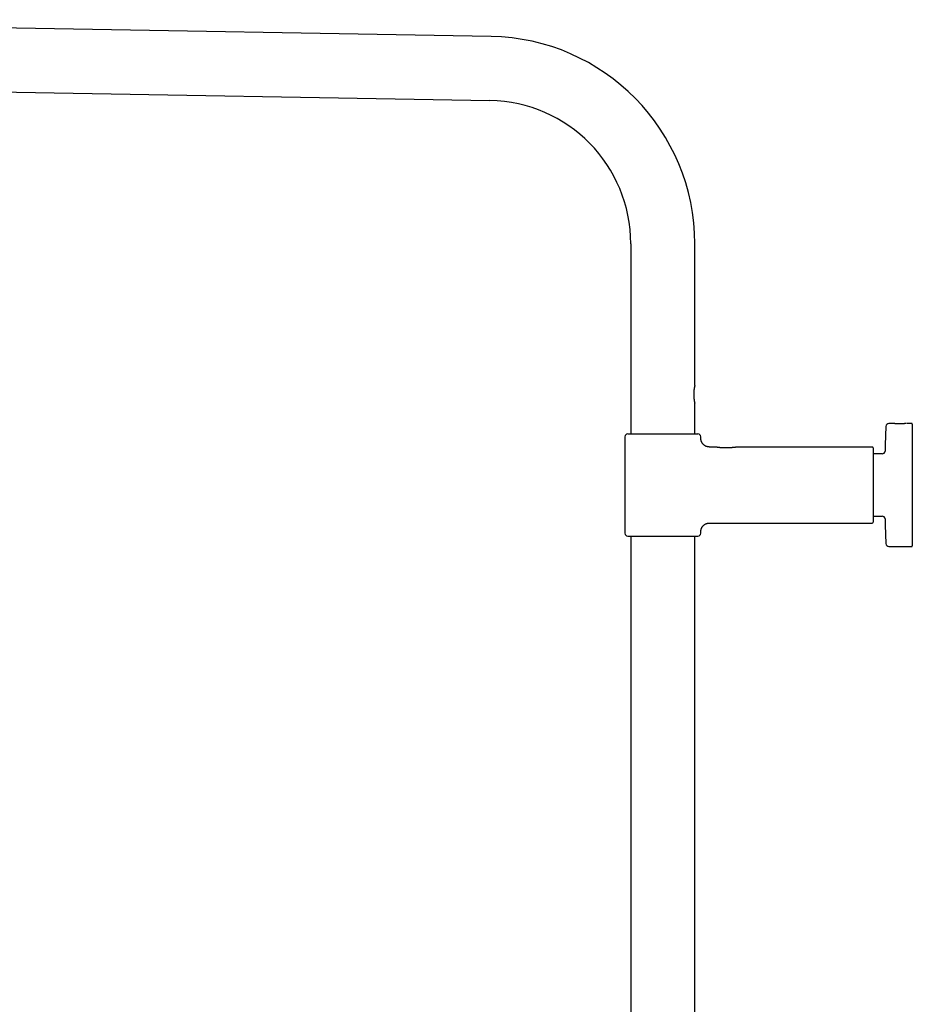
# Model space of a CAD drawing. Header units: millimetres. Extents: x 8 to 1762, y 12 to 2705.
# Tile 56 of 115: x 334 to 640, y 2364 to 2701. Entities that reach past the tile are written whole.
import ezdxf

# ---------------------------------------------------------------- set-up
doc = ezdxf.new("R2010")
doc.units = ezdxf.units.MM

msp = doc.modelspace()

# ---------------------------------------------------------------- linework, layer by layer
at = {"color": 7, "linetype": 'Continuous', "lineweight": 30}
for p, q in [((495.73, 2694.92), (167.14, 2700.66)), ((166.75, 2678.76), (495.35, 2673.02)), ((543.55, 2623.98), (543.55, 2558.98)), ((565.45, 2575.48), (565.45, 2623.98)), ((565.45, 2558.98), (565.45, 2569.48)), ((633.48, 2562.5), (631.84, 2562.49)), ((633.48, 2562.5), (633.47, 2562.5)), ((639.6, 2562.56), (638.12, 2562.54)), ((638.12, 2562.54), (638.12, 2562.54)), ((639.9, 2562.26), (639.9, 2520.7)), ((541.5, 2557.98), (541.5, 2524.98)), ((542.5, 2558.98), (566.5, 2558.98)), ((567.5, 2557.48), (567.5, 2557.98)), ((572.35, 2554.48), (570.5, 2554.48)), ((626.2, 2554.48), (580.27, 2554.48)), ((626.5, 2554.18), (626.5, 2528.78)), ((629.55, 2552.13), (626.5, 2552.13)), ((626.5, 2530.83), (629.55, 2530.83)), ((570.5, 2528.48), (626.2, 2528.48)), ((542.5, 2523.98), (566.5, 2523.98)), ((543.55, 2523.98), (543.55, 2108.98)), ((565.45, 2108.86), (565.45, 2523.98)), ((567.5, 2524.98), (567.5, 2525.48)), ((631.84, 2520.46), (639.6, 2520.4))]:
    msp.add_line(p, q, dxfattribs=at)
for centre, radius, start, end in [((494.5, 2623.98), 70.95, 0, 89), ((494.5, 2623.98), 49.05, 0, 89), ((1071.65, 2541.48), 441.25, 177.3946, 178.4905), ((631.85, 2561.49), 1, 90.5, 177.3946), ((639.6, 2562.26), 0.3, 0, 90.5), ((542.5, 2557.98), 1, 90, 180), ((566.5, 2557.98), 1, 0, 90), ((626.2, 2554.18), 0.3, 0, 90), ((629.55, 2553.13), 1, 270, 358.4905), ((629.55, 2529.83), 1, 1.5095, 90), ((1071.65, 2541.48), 441.25, 181.5095, 182.6054), ((626.2, 2528.78), 0.3, 270, 0), ((542.5, 2524.98), 1, 180, 270), ((566.5, 2524.98), 1, 270, 0), ((631.85, 2521.46), 1, 182.6054, 269.5), ((639.6, 2520.7), 0.3, 269.5, 0)]:
    msp.add_arc(centre, radius, start, end, dxfattribs=at)
for points, knots in [([(565.3, 2574.87), (565.29, 2574.81), (565.26, 2574.67), (565.23, 2574.44), (565.19, 2574.17), (565.16, 2573.87), (565.13, 2573.58), (565.11, 2573.31), (565.1, 2573.01), (565.09, 2572.67), (565.09, 2572.29), (565.1, 2571.91), (565.12, 2571.54), (565.15, 2571.17), (565.18, 2570.85), (565.22, 2570.56), (565.26, 2570.31), (565.29, 2570.16), (565.3, 2570.08)], [0, 0, 0, 0, 0.052926, 0.105857, 0.169069, 0.232457, 0.295684, 0.343554, 0.391424, 0.463067, 0.534938, 0.606581, 0.678243, 0.750134, 0.821783, 0.881149, 0.940656, 1, 1, 1, 1]), ([(565.45, 2575.48), (565.45, 2575.48), (565.45, 2575.47), (565.44, 2575.45), (565.43, 2575.4), (565.41, 2575.34), (565.39, 2575.25), (565.36, 2575.15), (565.33, 2575.02), (565.31, 2574.92), (565.3, 2574.87)], [0, 0, 0, 0, 0.1007425, 0.2286966, 0.3576021, 0.4819098, 0.6070667, 0.7348575, 0.8635398, 1, 1, 1, 1]), ([(565.3, 2570.08), (565.31, 2570.03), (565.33, 2569.94), (565.36, 2569.82), (565.39, 2569.71), (565.41, 2569.62), (565.43, 2569.55), (565.44, 2569.51), (565.45, 2569.48), (565.45, 2569.48), (565.45, 2569.48)], [0, 0, 0, 0, 0.126612, 0.254072, 0.384236, 0.515353, 0.641973, 0.769499, 0.89992, 1, 1, 1, 1]), ([(633.57, 2562.5), (633.55, 2562.5), (633.51, 2562.5), (633.49, 2562.5), (633.48, 2562.5)], [0, 0, 0, 0, 0.3292227, 1, 1, 1, 1]), ([(637.84, 2562.52), (637.84, 2562.52), (637.81, 2562.51), (637.73, 2562.51), (637.61, 2562.49), (637.46, 2562.48), (637.3, 2562.47), (637.12, 2562.46), (636.95, 2562.45), (636.79, 2562.44), (636.64, 2562.43), (636.48, 2562.42), (636.3, 2562.42), (636.09, 2562.41), (635.86, 2562.41), (635.6, 2562.41), (635.32, 2562.41), (635.06, 2562.41), (634.8, 2562.42), (634.57, 2562.43), (634.35, 2562.44), (634.16, 2562.45), (634, 2562.46), (633.88, 2562.47), (633.77, 2562.48), (633.68, 2562.49), (633.6, 2562.49), (633.57, 2562.5), (633.56, 2562.5)], [0, 0, 0, 0, 0.0030977, 0.043123, 0.0809726, 0.1166118, 0.1606114, 0.2005338, 0.2363383, 0.2679646, 0.2954457, 0.3235047, 0.3558664, 0.3925282, 0.4334901, 0.4787571, 0.5283525, 0.5823489, 0.6257827, 0.6717036, 0.7200856, 0.7709264, 0.8062335, 0.8427244, 0.8803907, 0.9191592, 0.9590354, 1, 1, 1, 1]), ([(638.12, 2562.54), (638.1, 2562.54), (638.09, 2562.54), (638.04, 2562.54), (638.03, 2562.54)], [0, 0, 0, 0, 0.672551, 1, 1, 1, 1]), ([(570.5, 2554.48), (570.38, 2554.48), (570.14, 2554.49), (569.81, 2554.55), (569.51, 2554.64), (569.26, 2554.74), (569.06, 2554.84), (568.9, 2554.93), (568.77, 2555.02), (568.66, 2555.11), (568.53, 2555.21), (568.39, 2555.34), (568.22, 2555.52), (568.05, 2555.74), (567.9, 2555.97), (567.78, 2556.21), (567.68, 2556.43), (567.6, 2556.67), (567.55, 2556.93), (567.51, 2557.2), (567.5, 2557.38), (567.5, 2557.48)], [0, 0, 0, 0, 0.076424, 0.148612, 0.215451, 0.276029, 0.319516, 0.358285, 0.392147, 0.420973, 0.449888, 0.493454, 0.545196, 0.604906, 0.672182, 0.720943, 0.772527, 0.826618, 0.882846, 0.940792, 1, 1, 1, 1]), ([(572.43, 2554.47), (572.41, 2554.47), (572.38, 2554.48), (572.36, 2554.48), (572.36, 2554.48)], [0, 0, 0, 0, 0.514635, 1, 1, 1, 1]), ([(580.21, 2554.47), (580.2, 2554.47), (580.17, 2554.47), (580.11, 2554.46), (580.02, 2554.45), (579.9, 2554.43), (579.73, 2554.41), (579.54, 2554.39), (579.33, 2554.36), (579.13, 2554.34), (578.95, 2554.32), (578.78, 2554.31), (578.62, 2554.29), (578.46, 2554.28), (578.28, 2554.26), (578.06, 2554.25), (577.79, 2554.23), (577.46, 2554.21), (577.15, 2554.19), (576.89, 2554.18), (576.7, 2554.18), (576.54, 2554.17), (576.38, 2554.17), (576.19, 2554.17), (575.99, 2554.17), (575.78, 2554.17), (575.59, 2554.17), (575.41, 2554.18), (575.26, 2554.18), (575.13, 2554.18), (575.02, 2554.19), (574.91, 2554.19), (574.76, 2554.2), (574.56, 2554.21), (574.34, 2554.23), (574.11, 2554.25), (573.91, 2554.26), (573.72, 2554.28), (573.56, 2554.3), (573.41, 2554.32), (573.27, 2554.34), (573.12, 2554.36), (572.99, 2554.38), (572.86, 2554.4), (572.75, 2554.41), (572.65, 2554.43), (572.55, 2554.44), (572.48, 2554.46), (572.43, 2554.47), (572.42, 2554.47), (572.42, 2554.47)], [0, 0, 0, 0, 0.020011, 0.039294, 0.057809, 0.084074, 0.108632, 0.138878, 0.166272, 0.190717, 0.212135, 0.230564, 0.24788, 0.265681, 0.283978, 0.302776, 0.335494, 0.369566, 0.40145, 0.429169, 0.444457, 0.458399, 0.474158, 0.492585, 0.513684, 0.53277, 0.552626, 0.57012, 0.585015, 0.597313, 0.607016, 0.616227, 0.632293, 0.652054, 0.675457, 0.699755, 0.723445, 0.742743, 0.761612, 0.780033, 0.797989, 0.816929, 0.838706, 0.856889, 0.876651, 0.898001, 0.920978, 0.94567, 0.972212, 1, 1, 1, 1]), ([(580.27, 2554.48), (580.26, 2554.48), (580.24, 2554.48), (580.21, 2554.47), (580.19, 2554.47)], [0, 0, 0, 0, 0.502537, 1, 1, 1, 1]), ([(567.5, 2525.48), (567.5, 2525.6), (567.51, 2525.83), (567.57, 2526.16), (567.66, 2526.47), (567.76, 2526.72), (567.86, 2526.92), (567.96, 2527.07), (568.04, 2527.21), (568.13, 2527.32), (568.23, 2527.44), (568.36, 2527.59), (568.54, 2527.76), (568.76, 2527.93), (568.99, 2528.08), (569.23, 2528.2), (569.45, 2528.29), (569.69, 2528.37), (569.95, 2528.43), (570.22, 2528.47), (570.41, 2528.48), (570.5, 2528.48)], [0, 0, 0, 0, 0.076424, 0.148612, 0.215451, 0.276029, 0.319516, 0.358285, 0.392147, 0.420973, 0.449888, 0.493454, 0.545196, 0.604906, 0.672182, 0.720943, 0.772527, 0.826618, 0.882846, 0.940792, 1, 1, 1, 1])]:
    msp.add_open_spline(points, degree=3, knots=knots, dxfattribs=at)

doc.saveas('drawing.dxf')
